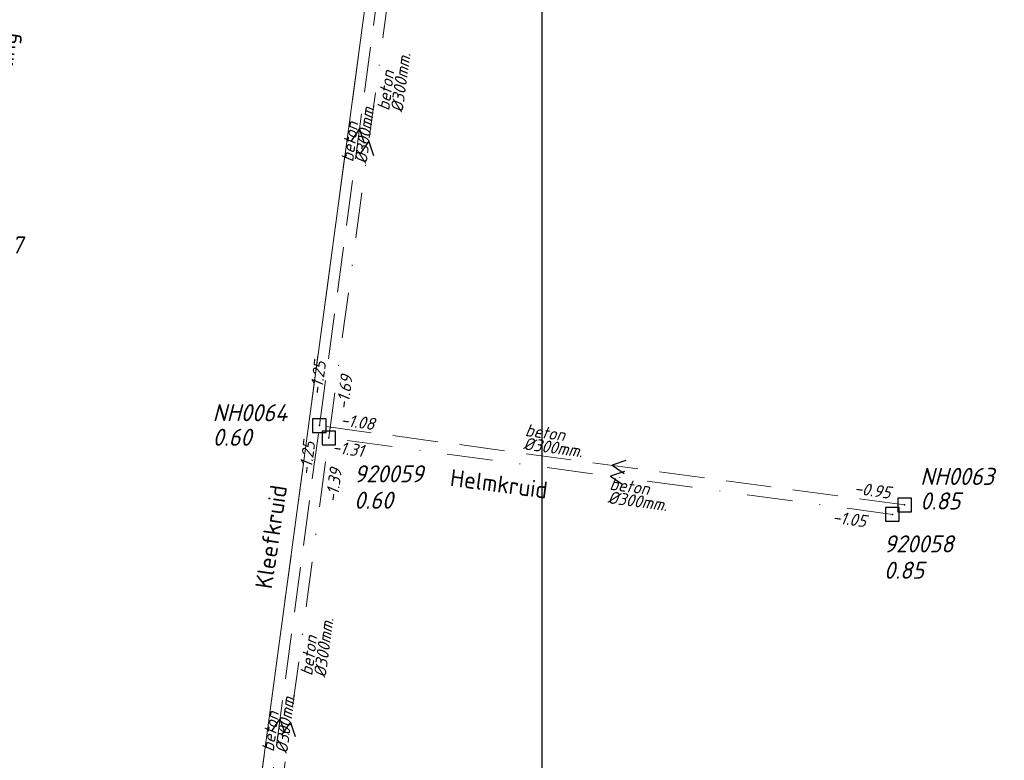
# Model space of a CAD drawing. Header units: metres. Extents: x 152202 to 157341, y 461610 to 468701.
# Tile 203 of 238: x 154324 to 154433, y 468132 to 468213. Entities that reach past the tile are written whole.
import ezdxf
from ezdxf.enums import TextEntityAlignment as Align
from ezdxf.lldxf.tags import DXFTag

# ---------------------------------------------------------------- set-up
doc = ezdxf.new("R2010")
doc.units = ezdxf.units.M
doc.header["$PDMODE"] = 64
doc.header["$PDSIZE"] = 1.5
doc.linetypes.add('RI-HWA', pattern=[7.4, 5, -2.4])
doc.linetypes.add('RI-VWA', pattern=[11, 5, -3, 0, -3])
doc.layers.get('0').update_dxf_attribs({"linetype": 'CONTINUOUS'})
doc.layers.get('DEFPOINTS').update_dxf_attribs({"linetype": 'CONTINUOUS'})
for name, color, linetype, lineweight in [('B-OI-RI-DRUK-G', 190, 'RI-PERS', 18), ('B-OI-RI-HWA-BOB-T18', 150, 'CONTINUOUS', 18), ('B-OI-RI-HWA-MATERIAAL-T18', 150, 'CONTINUOUS', 18), ('B-OI-RI-HWA-PUTDEKSELHOOGTE-T25', 150, 'CONTINUOUS', 25), ('B-OI-RI-HWA-PUTNUMMER-T25', 150, 'CONTINUOUS', 25), ('B-OI-RI-HWA_DIAMETER-T18', 150, 'CONTINUOUS', 18), ('B-OI-RI-HWA_RIOOLPUT-S', 150, 'CONTINUOUS', 25), ('B-OI-RI-HWA_TRANSPORTLEIDING-G', 150, 'RI-HWA', 18), ('B-OI-RI-STROOMRICHTING-S', 252, 'CONTINUOUS', 25), ('B-OI-RI-VWA-BOB-T18', 34, 'CONTINUOUS', 18), ('B-OI-RI-VWA-DIAMETER-T18', 34, 'CONTINUOUS', 18), ('B-OI-RI-VWA-MATERIAAL-T18', 34, 'CONTINUOUS', 18), ('B-OI-RI-VWA_PUTDEKSELHOOGTE-T25', 34, 'CONTINUOUS', 25), ('B-OI-RI-VWA_PUTNUMMER-T25', 34, 'CONTINUOUS', 25), ('B-OI-RI-VWA_RIOOLPUT-S', 34, 'CONTINUOUS', 25), ('B-OI-RI-VWA_TRANSPORTLEIDING-G', 34, 'RI-VWA', 18), ('B-RO-OG-TOPOGRAFIE-T18', 2, 'CONTINUOUS', 18)]:
    doc.layers.add(name, color=color, linetype=linetype, lineweight=lineweight)
doc.styles.add('NLCS-ISO-M200-T18', font='NLCS-ISO.ttf', dxfattribs={"height": 360})
doc.styles.add('NLCS-ISO-M750-T18_CURSIEF', font='NLCS-ISO.ttf', dxfattribs={"oblique": 15, "height": 1.35})
doc.styles.add('NLCS-ISO-M750-T25_CURSIEF', font='NLCS-ISO.ttf', dxfattribs={"oblique": 15, "height": 1.875})
tags = doc.linetypes.add('RI-PERS', pattern='A,7,-2,["P",Standard,S=1.8,R=0,X=-0.5,Y=-0.9],-2,7,-2,[102,NLCS.SHX,S=1,R=180,X=0,Y=0],-2', length=22).pattern_tags.tags
tags[6] = DXFTag(74, 10)

# ---------------------------------------------------------------- blocks, each defined once
blk = doc.blocks.new('ACMAP_ANN_TEMPLATE_hwa-diam')
at = {"style": 'NLCS-ISO-M750-T18_CURSIEF', "oblique": 15}
blk.add_attdef('hwa-diam', (-3.7, -1.3), '', height=1.35, dxfattribs=at)
blk = doc.blocks.new('ACMAP_ANN_TEMPLATE_hwa-materiaal')
at = {"style": 'NLCS-ISO-M750-T18_CURSIEF', "oblique": 15}
blk.add_attdef('hwa-mat', (-3.7, 0.2), '', height=1.35, dxfattribs=at)
blk = doc.blocks.new('ACMAP_ANN_TEMPLATE_hwa-nap-l')
at = {"style": 'NLCS-ISO-M750-T18_CURSIEF', "oblique": 15}
blk.add_attdef('hwa-nap-l', (3.3, 0.2), '', height=1.35, dxfattribs=at)
blk = doc.blocks.new('ACMAP_ANN_TEMPLATE_hwa-nap-r')
at = {"style": 'NLCS-ISO-M750-T18_CURSIEF', "oblique": 15}
blk.add_attdef('hwa-nap-r', (-5.6, 0.2), '', height=1.35, dxfattribs=at)
blk = doc.blocks.new('ACMAP_ANN_TEMPLATE_vwa-diam')
at = {"style": 'NLCS-ISO-M750-T18_CURSIEF', "oblique": 15}
blk.add_attdef('vwa-diam', (0.3, -1.3), '', height=1.35, dxfattribs=at)
blk = doc.blocks.new('ACMAP_ANN_TEMPLATE_vwa-materiaal')
at = {"style": 'NLCS-ISO-M750-T18_CURSIEF', "oblique": 15}
blk.add_attdef('vwa-mat', (0.3, 0.2), '', height=1.35, dxfattribs=at)
blk = doc.blocks.new('ACMAP_ANN_TEMPLATE_vwa-nap-l')
at = {"style": 'NLCS-ISO-M750-T18_CURSIEF', "oblique": 15}
blk.add_attdef('vwa-nap-l', (3.3, 0.2), '', height=1.35, dxfattribs=at)
blk = doc.blocks.new('ACMAP_ANN_TEMPLATE_vwa-nap-r')
at = {"style": 'NLCS-ISO-M750-T18_CURSIEF', "oblique": 15}
blk.add_attdef('vwa-nap-r', (-5.6, 0.2), '', height=1.35, dxfattribs=at)
blk = doc.blocks.new('ACMAP_ANN_TEMPLATE_hwa-puth')
at = {"color": 0, "linetype": 'ByBlock', "style": 'NLCS-ISO-M750-T25_CURSIEF', "oblique": 15}
blk.add_attdef('hwa-puth', (-9, -6.8), '', height=1.88, dxfattribs=at)
blk = doc.blocks.new('ACMAP_ANN_TEMPLATE_hwa-putnr')
at = {"color": 0, "linetype": 'ByBlock', "style": 'NLCS-ISO-M750-T25_CURSIEF', "oblique": 15}
blk.add_attdef('hwa-putnr', (-9, -4.1), '', height=1.88, dxfattribs=at)
blk = doc.blocks.new('ACMAP_ANN_TEMPLATE_vwa-puth')
at = {"style": 'NLCS-ISO-M750-T25_CURSIEF', "oblique": 15}
blk.add_attdef('vwa-puth', (-3, 5), '', height=1.88, dxfattribs=at)
blk = doc.blocks.new('ACMAP_ANN_TEMPLATE_vwa-putnr')
at = {"style": 'NLCS-ISO-M750-T25_CURSIEF', "oblique": 15}
blk.add_attdef('vaw-putnr', (-3, 7.9), '', height=1.88, dxfattribs=at)

msp = doc.modelspace()

# ---------------------------------------------------------------- linework, layer by layer
at = {"layer": 'B-OI-RI-DRUK-G'}
msp.add_line((154347.7, 468105.16), (154382.13, 468360.56), dxfattribs=at)
at = {"layer": 'B-OI-RI-HWA_RIOOLPUT-S', "transparency": 33554623}
for p in [(154357.43, 468168.42), (154421.79, 468159.7)]:
    msp.add_point(p, dxfattribs=at)
at = {"layer": 'B-OI-RI-HWA_TRANSPORTLEIDING-G', "transparency": 33554623}
for p, q in [((154357.43, 468168.42), (154366.22, 468233.58)), ((154348.74, 468103.91), (154357.43, 468168.42)), ((154421.79, 468159.7), (154357.43, 468168.42))]:
    msp.add_line(p, q, dxfattribs=at)
at = {"layer": 'B-OI-RI-STROOMRICHTING-S', "transparency": 33554623}
for points in [[(154360.92, 468199.67), (154361.83, 468201), (154362.35, 468199.48)], [(154361.95, 468198.32), (154362.85, 468199.65), (154363.38, 468198.13)], [(154391.13, 468164.58), (154389.61, 468164.06), (154390.94, 468163.15)], [(154390.97, 468163.39), (154389.45, 468162.87), (154390.78, 468161.96)], [(154352.18, 468134.83), (154353.08, 468136.16), (154353.61, 468134.64)], [(154353.34, 468134.45), (154354.24, 468135.78), (154354.77, 468134.26)]]:
    msp.add_lwpolyline(points, dxfattribs=at)
at = {"layer": 'B-OI-RI-VWA_RIOOLPUT-S', "transparency": 33554623}
for p in [(154358.46, 468167.07), (154420.44, 468158.67)]:
    msp.add_point(p, dxfattribs=at)
at = {"layer": 'B-OI-RI-VWA_TRANSPORTLEIDING-G', "transparency": 33554623}
for p, q in [((154347.7, 468105.16), (154382.13, 468360.56)), ((154358.46, 468167.07), (154367.25, 468232.23)), ((154350.03, 468104.49), (154358.46, 468167.07)), ((154420.44, 468158.67), (154358.46, 468167.07))]:
    msp.add_line(p, q, dxfattribs=at)
at = {"layer": 'DEFPOINTS', "flags": 128}
msp.add_lwpolyline([(154381.936, 468314.691), (154377.506, 468314.393), (154342.367, 468314.393), (154184.867, 468314.393), (154184.867, 468137.393), (154184.867, 468123.825), (154381.936, 468123.825)], close=True, dxfattribs=at)

# ---------------------------------------------------------------- block references
at = {"layer": 'B-OI-RI-HWA-BOB-T18', "transparency": 33554623}
ref = msp.add_blockref('ACMAP_ANN_TEMPLATE_hwa-nap-l', (154357.43, 468168.42), dxfattribs=dict(at, rotation=82.31725187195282))
ref.add_attrib('hwa-nap-l', '-1.25', (154357.673, 468171.717), dxfattribs={"layer": '0', "color": 0, "linetype": 'ByBlock', "height": 1.35, "rotation": 82.31725, "style": 'NLCS-ISO-M750-T18_CURSIEF', "oblique": 15})
ref = msp.add_blockref('ACMAP_ANN_TEMPLATE_hwa-nap-r', (154365.205, 468167.474), dxfattribs=dict(at, rotation=352.2841008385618))
ref.add_attrib('hwa-nap-r', '-1.08', (154359.683, 468168.424), dxfattribs={"layer": '0', "color": 0, "linetype": 'ByBlock', "height": 1.35, "rotation": 352.2841, "style": 'NLCS-ISO-M750-T18_CURSIEF', "oblique": 15})
ref = msp.add_blockref('ACMAP_ANN_TEMPLATE_hwa-nap-r', (154357.43, 468168.42), dxfattribs=dict(at, rotation=82.32799519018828))
ref.add_attrib('hwa-nap-r', '-1.25', (154356.484, 468162.897), dxfattribs={"layer": '0', "color": 0, "linetype": 'ByBlock', "height": 1.35, "rotation": 82.328, "style": 'NLCS-ISO-M750-T18_CURSIEF', "oblique": 15})
ref = msp.add_blockref('ACMAP_ANN_TEMPLATE_hwa-nap-l', (154412.869, 468161.164), dxfattribs=dict(at, rotation=352.2841008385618))
ref.add_attrib('hwa-nap-l', '-0.95', (154416.166, 468160.919), dxfattribs={"layer": '0', "color": 0, "linetype": 'ByBlock', "height": 1.35, "rotation": 352.2841, "style": 'NLCS-ISO-M750-T18_CURSIEF', "oblique": 15})
at = {"layer": 'B-OI-RI-HWA-MATERIAAL-T18', "transparency": 33554623}
ref = msp.add_blockref('ACMAP_ANN_TEMPLATE_hwa-materiaal', (154361.825, 468201), dxfattribs=dict(at, rotation=82.31725187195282))
ref.add_attrib('hwa-mat', 'beton', (154361.132, 468197.36), dxfattribs={"layer": '0', "color": 0, "linetype": 'ByBlock', "height": 1.35, "rotation": 82.31725, "style": 'NLCS-ISO-M750-T18_CURSIEF', "oblique": 15})
ref = msp.add_blockref('ACMAP_ANN_TEMPLATE_hwa-materiaal', (154383.629, 468166.599), dxfattribs=dict(at, rotation=352.2841008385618))
ref.add_attrib('hwa-mat', 'beton', (154379.989, 468167.294), dxfattribs={"layer": '0', "color": 0, "linetype": 'ByBlock', "height": 1.35, "rotation": 352.2841, "style": 'NLCS-ISO-M750-T18_CURSIEF', "oblique": 15})
ref = msp.add_blockref('ACMAP_ANN_TEMPLATE_hwa-materiaal', (154353.085, 468136.165), dxfattribs=dict(at, rotation=82.32799519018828))
ref.add_attrib('hwa-mat', 'beton', (154352.393, 468132.525), dxfattribs={"layer": '0', "color": 0, "linetype": 'ByBlock', "height": 1.35, "rotation": 82.328, "style": 'NLCS-ISO-M750-T18_CURSIEF', "oblique": 15})
at = {"layer": 'B-OI-RI-HWA-PUTDEKSELHOOGTE-T25', "transparency": 33554623}
for p, values in [((154354.676, 468173.005), {'hwa-puth': '0.60'}), ((154432.504, 468166.001), {'hwa-puth': '0.85'})]:
    msp.add_blockref('ACMAP_ANN_TEMPLATE_hwa-puth', p, dxfattribs=at).add_auto_attribs(values)
at = {"layer": 'B-OI-RI-HWA-PUTNUMMER-T25', "transparency": 33554623}
for p, values in [((154354.676, 468173.005), {'hwa-putnr': 'NH0064'}), ((154432.504, 468166.001), {'hwa-putnr': 'NH0063'})]:
    msp.add_blockref('ACMAP_ANN_TEMPLATE_hwa-putnr', p, dxfattribs=at).add_auto_attribs(values)
at = {"layer": 'B-OI-RI-HWA_DIAMETER-T18', "transparency": 33554623}
ref = msp.add_blockref('ACMAP_ANN_TEMPLATE_hwa-diam', (154361.825, 468201), dxfattribs=dict(at, rotation=82.31725187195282))
ref.add_attrib('hwa-diam', '%%c300mm.', (154362.619, 468197.159), dxfattribs={"layer": '0', "color": 0, "linetype": 'ByBlock', "height": 1.35, "rotation": 82.31725, "style": 'NLCS-ISO-M750-T18_CURSIEF', "oblique": 15})
ref = msp.add_blockref('ACMAP_ANN_TEMPLATE_hwa-diam', (154383.629, 468166.599), dxfattribs=dict(at, rotation=352.2841008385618))
ref.add_attrib('hwa-diam', '%%c300mm.', (154379.788, 468165.808), dxfattribs={"layer": '0', "color": 0, "linetype": 'ByBlock', "height": 1.35, "rotation": 352.2841, "style": 'NLCS-ISO-M750-T18_CURSIEF', "oblique": 15})
ref = msp.add_blockref('ACMAP_ANN_TEMPLATE_hwa-diam', (154353.085, 468136.165), dxfattribs=dict(at, rotation=82.32799519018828))
ref.add_attrib('hwa-diam', '%%c300mm.', (154353.879, 468132.325), dxfattribs={"layer": '0', "color": 0, "linetype": 'ByBlock', "height": 1.35, "rotation": 82.328, "style": 'NLCS-ISO-M750-T18_CURSIEF', "oblique": 15})
at = {"layer": 'B-OI-RI-VWA-BOB-T18', "transparency": 33554623}
ref = msp.add_blockref('ACMAP_ANN_TEMPLATE_vwa-nap-l', (154360.354, 468166.821), dxfattribs=dict(at, rotation=82.31725187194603))
ref.add_attrib('vwa-nap-l', '-1.69', (154360.597, 468170.118), dxfattribs={"layer": '0', "color": 0, "linetype": 'ByBlock', "height": 1.35, "rotation": 82.31725, "style": 'NLCS-ISO-M750-T18_CURSIEF', "oblique": 15})
ref = msp.add_blockref('ACMAP_ANN_TEMPLATE_vwa-nap-r', (154364.292, 468164.481), dxfattribs=dict(at, rotation=352.2818667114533))
ref.add_attrib('vwa-nap-r', '-1.31', (154358.769, 468165.431), dxfattribs={"layer": '0', "color": 0, "linetype": 'ByBlock', "height": 1.35, "rotation": 352.28187, "style": 'NLCS-ISO-M750-T18_CURSIEF', "oblique": 15})
ref = msp.add_blockref('ACMAP_ANN_TEMPLATE_vwa-nap-r', (154360.354, 468165.427), dxfattribs=dict(at, rotation=82.32800773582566))
ref.add_attrib('vwa-nap-r', '-1.39', (154359.408, 468159.904), dxfattribs={"layer": '0', "color": 0, "linetype": 'ByBlock', "height": 1.35, "rotation": 82.32801, "style": 'NLCS-ISO-M750-T18_CURSIEF', "oblique": 15})
ref = msp.add_blockref('ACMAP_ANN_TEMPLATE_vwa-nap-l', (154410.484, 468157.981), dxfattribs=dict(at, rotation=352.2818667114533))
ref.add_attrib('vwa-nap-l', '-1.05', (154413.781, 468157.736), dxfattribs={"layer": '0', "color": 0, "linetype": 'ByBlock', "height": 1.35, "rotation": 352.28187, "style": 'NLCS-ISO-M750-T18_CURSIEF', "oblique": 15})
at = {"layer": 'B-OI-RI-VWA-DIAMETER-T18', "transparency": 33554623}
ref = msp.add_blockref('ACMAP_ANN_TEMPLATE_vwa-diam', (154365.247, 468202.677), dxfattribs=dict(at, rotation=82.31725187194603))
ref.add_attrib('vwa-diam', '%%c300mm.', (154366.576, 468202.801), dxfattribs={"layer": '0', "color": 0, "linetype": 'ByBlock', "height": 1.35, "rotation": 82.31725, "style": 'NLCS-ISO-M750-T18_CURSIEF', "oblique": 15})
ref = msp.add_blockref('ACMAP_ANN_TEMPLATE_vwa-diam', (154388.952, 468161.227), dxfattribs=dict(at, rotation=352.2818667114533))
ref.add_attrib('vwa-diam', '%%c300mm.', (154389.074, 468159.898), dxfattribs={"layer": '0', "color": 0, "linetype": 'ByBlock', "height": 1.35, "rotation": 352.28187, "style": 'NLCS-ISO-M750-T18_CURSIEF', "oblique": 15})
ref = msp.add_blockref('ACMAP_ANN_TEMPLATE_vwa-diam', (154356.782, 468140.548), dxfattribs=dict(at, rotation=82.32800773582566))
ref.add_attrib('vwa-diam', '%%c300mm.', (154358.11, 468140.671), dxfattribs={"layer": '0', "color": 0, "linetype": 'ByBlock', "height": 1.35, "rotation": 82.32801, "style": 'NLCS-ISO-M750-T18_CURSIEF', "oblique": 15})
at = {"layer": 'B-OI-RI-VWA-MATERIAAL-T18', "transparency": 33554623}
ref = msp.add_blockref('ACMAP_ANN_TEMPLATE_vwa-materiaal', (154365.247, 468202.677), dxfattribs=dict(at, rotation=82.31725187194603))
ref.add_attrib('vwa-mat', 'beton', (154365.089, 468203.001), dxfattribs={"layer": '0', "color": 0, "linetype": 'ByBlock', "height": 1.35, "rotation": 82.31725, "style": 'NLCS-ISO-M750-T18_CURSIEF', "oblique": 15})
ref = msp.add_blockref('ACMAP_ANN_TEMPLATE_vwa-materiaal', (154388.952, 468161.227), dxfattribs=dict(at, rotation=352.2818667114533))
ref.add_attrib('vwa-mat', 'beton', (154389.276, 468161.385), dxfattribs={"layer": '0', "color": 0, "linetype": 'ByBlock', "height": 1.35, "rotation": 352.28187, "style": 'NLCS-ISO-M750-T18_CURSIEF', "oblique": 15})
ref = msp.add_blockref('ACMAP_ANN_TEMPLATE_vwa-materiaal', (154356.782, 468140.548), dxfattribs=dict(at, rotation=82.32800773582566))
ref.add_attrib('vwa-mat', 'beton', (154356.624, 468140.872), dxfattribs={"layer": '0', "color": 0, "linetype": 'ByBlock', "height": 1.35, "rotation": 82.32801, "style": 'NLCS-ISO-M750-T18_CURSIEF', "oblique": 15})
at = {"layer": 'B-OI-RI-VWA_PUTDEKSELHOOGTE-T25', "transparency": 33554623}
ref = msp.add_blockref('ACMAP_ANN_TEMPLATE_vwa-puth', (154364.238, 468154.285), dxfattribs=at)
ref.add_attrib('vwa-puth', '0.60', (154361.238, 468159.285), dxfattribs={"layer": '0', "color": 0, "linetype": 'ByBlock', "height": 1.875, "style": 'NLCS-ISO-M750-T25_CURSIEF', "oblique": 15})
ref = msp.add_blockref('ACMAP_ANN_TEMPLATE_vwa-puth', (154422.514, 468146.586), dxfattribs=at)
ref.add_attrib('vwa-puth', '0.85', (154419.514, 468151.586), dxfattribs={"layer": '0', "color": 0, "linetype": 'ByBlock', "height": 1.875, "style": 'NLCS-ISO-M750-T25_CURSIEF', "oblique": 15})
at = {"layer": 'B-OI-RI-VWA_PUTNUMMER-T25', "transparency": 33554623}
ref = msp.add_blockref('ACMAP_ANN_TEMPLATE_vwa-putnr', (154320.489, 468179.446), dxfattribs=at)
ref.add_attrib('vaw-putnr', '930147', (154317.489, 468187.346), dxfattribs={"layer": '0', "color": 0, "linetype": 'ByBlock', "height": 1.875, "style": 'NLCS-ISO-M750-T25_CURSIEF', "oblique": 15})
ref = msp.add_blockref('ACMAP_ANN_TEMPLATE_vwa-putnr', (154364.238, 468154.285), dxfattribs=at)
ref.add_attrib('vaw-putnr', '920059', (154361.238, 468162.185), dxfattribs={"layer": '0', "color": 0, "linetype": 'ByBlock', "height": 1.875, "style": 'NLCS-ISO-M750-T25_CURSIEF', "oblique": 15})
ref = msp.add_blockref('ACMAP_ANN_TEMPLATE_vwa-putnr', (154422.514, 468146.586), dxfattribs=at)
ref.add_attrib('vaw-putnr', '920058', (154419.514, 468154.486), dxfattribs={"layer": '0', "color": 0, "linetype": 'ByBlock', "height": 1.875, "style": 'NLCS-ISO-M750-T25_CURSIEF', "oblique": 15})

# ---------------------------------------------------------------- texts
at = {"layer": 'B-RO-OG-TOPOGRAFIE-T18', "style": 'NLCS-ISO-M200-T18'}
for s, rotation, p in [('Waterscheerling', 82.3, (154322.365, 468202.893)), ('Helmkruid', 352.4, (154377.175, 468162.024)), ('Kleefkruid', 81.5, (154352.106, 468156.202))]:
    msp.add_text(s, height=1.875, rotation=rotation, dxfattribs=at).set_placement(p, align=Align.MIDDLE)

doc.saveas('drawing.dxf')
